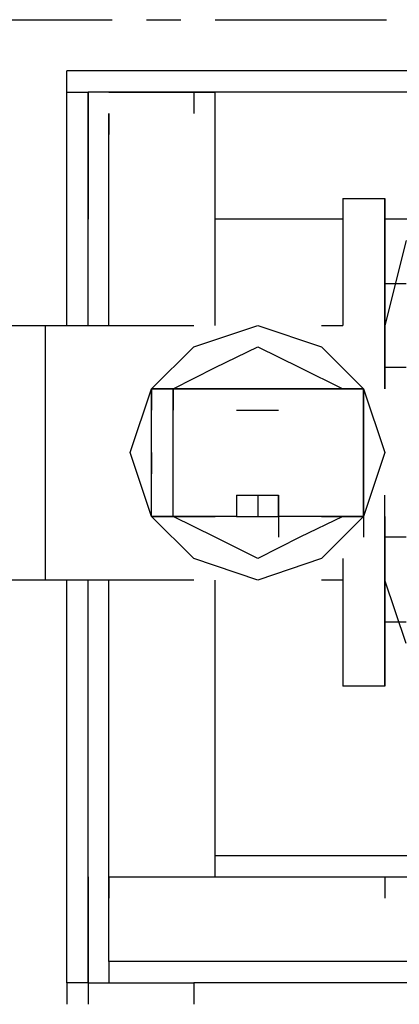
# Model space of a CAD drawing. Header units: inches. Extents: x -52 to 2304, y -1039 to 838.
# Tile 108 of 118: x 1362 to 1369, y 426 to 444. Entities that reach past the tile are written whole.
import ezdxf

# ---------------------------------------------------------------- set-up
doc = ezdxf.new("R2010")
doc.units = ezdxf.units.IN
doc.header["$MEASUREMENT"] = 0
doc.linetypes.add('CENTER', pattern=[5.08, 3.175, -0.635, 0.635, -0.635])
doc.layers.add('CENTERLINE', color=6, linetype='CENTER')
doc.layers.add('DRYER-TRAIN', color=7, linetype='Continuous')

msp = doc.modelspace()

# ---------------------------------------------------------------- linework, layer by layer
at = {"layer": 'CENTERLINE'}
msp.add_line((360, 444), (1490.628, 444), dxfattribs=at)
at = {"layer": 'DRYER-TRAIN'}
for p, q in [((1404.348, 443.052), (1363.092, 443.052)), ((1363.092, 442.656), (1363.092, 443.052)), ((1404.348, 443.052), (1363.092, 443.052)), ((1363.092, 438.336), (1363.092, 442.656)), ((1363.092, 442.656), (1363.488, 442.656)), ((1363.488, 442.656), (1363.488, 442.26)), ((1365.444, 442.656), (1363.488, 442.656)), ((1363.488, 442.656), (1363.488, 440.688)), ((1363.488, 438.336), (1363.488, 442.656)), ((1363.872, 442.656), (1365.444, 442.656)), ((1365.444, 442.656), (1365.84, 442.656)), ((1404.348, 442.656), (1365.444, 442.656)), ((1365.444, 442.656), (1365.444, 442.26)), ((1365.444, 442.656), (1365.444, 442.26)), ((1365.84, 438.336), (1365.84, 442.656)), ((1395.696, 442.656), (1365.84, 442.656)), ((1363.872, 442.26), (1363.872, 441.876)), ((1363.872, 440.688), (1363.872, 442.26)), ((1363.488, 438.336), (1363.488, 440.688)), ((1363.488, 438.336), (1363.488, 440.688)), ((1363.488, 440.688), (1363.488, 440.304)), ((1363.872, 438.336), (1363.872, 440.688)), ((1368.204, 440.688), (1368.204, 438.336)), ((1368.204, 440.688), (1368.984, 440.688)), ((1368.984, 440.688), (1368.984, 439.116)), ((1368.984, 440.304), (1368.984, 440.688)), ((1365.84, 438.336), (1365.84, 440.304)), ((1368.204, 440.304), (1365.84, 440.304)), ((1382.736, 440.304), (1368.984, 440.304)), ((1368.984, 439.908), (1368.984, 440.304)), ((1368.984, 439.512), (1368.984, 439.908)), ((1368.984, 439.908), (1368.984, 439.116)), ((1368.984, 439.116), (1368.984, 439.908)), ((1369.38, 439.908), (1368.984, 438.336)), ((1368.984, 439.116), (1368.984, 439.512)), ((1368.984, 439.116), (1368.984, 438.732)), ((1368.984, 439.116), (1369.38, 439.116)), ((1368.984, 438.732), (1368.984, 439.116)), ((1368.984, 437.556), (1368.984, 439.116)), ((1368.984, 439.116), (1368.984, 437.16)), ((1368.984, 437.16), (1368.984, 439.116)), ((1368.984, 438.336), (1368.984, 438.732)), ((1360.728, 438.336), (1362.696, 438.336)), ((1362.696, 438.336), (1365.444, 438.336)), ((1362.696, 437.94), (1362.696, 438.336)), ((1362.696, 437.94), (1362.696, 438.336)), ((1365.444, 437.94), (1366.632, 438.336)), ((1366.632, 438.336), (1367.808, 437.94)), ((1366.632, 438.336), (1367.808, 437.94)), ((1367.808, 438.336), (1368.204, 438.336)), ((1368.984, 437.94), (1368.984, 438.336)), ((1368.984, 437.556), (1368.984, 438.336)), ((1362.696, 437.556), (1362.696, 437.94)), ((1362.696, 437.556), (1362.696, 437.94)), ((1364.664, 437.16), (1365.444, 437.94)), ((1365.84, 437.556), (1366.632, 437.94)), ((1366.632, 437.94), (1367.412, 437.556)), ((1367.808, 437.94), (1368.588, 437.16)), ((1367.808, 437.94), (1368.588, 437.16)), ((1368.984, 437.556), (1368.984, 437.94)), ((1368.984, 437.556), (1368.984, 437.94)), ((1362.696, 437.16), (1362.696, 437.556)), ((1362.696, 437.16), (1362.696, 437.556)), ((1365.06, 437.16), (1365.84, 437.556)), ((1367.412, 437.556), (1368.204, 437.16)), ((1368.984, 437.556), (1368.984, 437.16)), ((1369.38, 437.556), (1368.984, 437.556)), ((1368.984, 437.16), (1368.984, 437.556)), ((1368.984, 437.556), (1368.984, 437.16)), ((1362.696, 436.764), (1362.696, 437.16)), ((1362.696, 436.764), (1362.696, 437.16)), ((1364.268, 435.984), (1364.664, 437.16)), ((1364.664, 437.16), (1364.664, 436.764)), ((1364.664, 434.796), (1364.664, 437.16)), ((1364.664, 437.16), (1365.06, 437.16)), ((1364.664, 437.16), (1365.06, 437.16)), ((1365.06, 437.16), (1364.664, 437.16)), ((1364.664, 437.16), (1364.664, 436.764)), ((1364.664, 437.16), (1365.06, 437.16)), ((1365.06, 437.16), (1365.06, 436.764)), ((1365.06, 437.16), (1365.06, 436.764)), ((1365.06, 434.796), (1365.06, 437.16)), ((1365.06, 437.16), (1368.588, 437.16)), ((1365.06, 437.16), (1368.588, 437.16)), ((1368.588, 437.16), (1365.06, 437.16)), ((1365.06, 437.16), (1365.06, 436.764)), ((1366.236, 437.16), (1366.632, 437.16)), ((1366.632, 437.16), (1367.016, 437.16)), ((1368.588, 437.16), (1368.588, 436.764)), ((1368.588, 437.16), (1368.588, 436.764)), ((1368.588, 437.16), (1368.588, 436.764)), ((1368.588, 437.16), (1368.984, 435.984)), ((1368.588, 437.16), (1368.984, 435.984)), ((1368.588, 437.16), (1368.588, 434.796)), ((1368.588, 434.796), (1368.588, 437.16)), ((1368.588, 437.16), (1368.588, 436.764)), ((1368.588, 436.368), (1368.588, 437.16)), ((1368.588, 437.16), (1368.588, 436.764)), ((1362.696, 436.368), (1362.696, 436.764)), ((1362.696, 436.368), (1362.696, 436.764)), ((1364.664, 436.368), (1364.664, 436.764)), ((1366.236, 436.764), (1366.632, 436.764)), ((1366.632, 436.764), (1367.016, 436.764)), ((1368.588, 436.764), (1368.588, 435.984)), ((1368.588, 435.588), (1368.588, 436.764)), ((1368.588, 436.764), (1368.588, 436.368)), ((1362.696, 435.984), (1362.696, 436.368)), ((1362.696, 435.984), (1362.696, 436.368)), ((1364.664, 435.984), (1364.664, 436.368)), ((1362.696, 435.588), (1362.696, 435.984)), ((1362.696, 435.588), (1362.696, 435.984)), ((1364.664, 434.796), (1364.268, 435.984)), ((1364.664, 435.588), (1364.664, 435.984)), ((1364.664, 435.984), (1364.664, 435.588)), ((1368.588, 435.984), (1368.588, 435.192)), ((1368.984, 435.984), (1368.588, 434.796)), ((1368.984, 435.984), (1368.588, 434.796)), ((1368.588, 435.984), (1368.588, 434.796)), ((1362.696, 435.192), (1362.696, 435.588)), ((1362.696, 435.192), (1362.696, 435.588)), ((1364.664, 435.192), (1364.664, 435.588)), ((1362.696, 434.796), (1362.696, 435.192)), ((1362.696, 434.796), (1362.696, 435.192)), ((1366.236, 435.192), (1366.236, 434.796)), ((1366.236, 435.192), (1366.632, 435.192)), ((1366.632, 435.192), (1366.632, 434.796)), ((1366.632, 435.192), (1367.016, 435.192)), ((1367.016, 435.192), (1367.016, 434.796)), ((1367.016, 434.796), (1367.016, 435.192)), ((1367.016, 435.192), (1367.016, 434.796)), ((1368.984, 434.412), (1368.984, 435.192)), ((1362.696, 434.412), (1362.696, 434.796)), ((1362.696, 434.412), (1362.696, 434.796)), ((1365.444, 434.016), (1364.664, 434.796)), ((1365.06, 434.796), (1364.664, 434.796)), ((1364.664, 434.796), (1365.84, 434.796)), ((1365.84, 434.412), (1365.06, 434.796)), ((1366.236, 434.796), (1365.06, 434.796)), ((1366.236, 434.796), (1366.632, 434.796)), ((1366.632, 434.796), (1367.016, 434.796)), ((1367.016, 434.796), (1367.016, 434.412)), ((1368.588, 434.796), (1367.016, 434.796)), ((1368.204, 434.796), (1367.412, 434.412)), ((1368.588, 434.796), (1367.808, 434.016)), ((1368.588, 434.796), (1367.808, 434.016)), ((1367.808, 434.796), (1368.588, 434.796)), ((1368.588, 434.796), (1368.588, 434.412)), ((1368.588, 434.796), (1368.588, 434.412)), ((1368.984, 434.412), (1368.984, 434.796)), ((1368.984, 434.412), (1368.984, 434.796)), ((1368.984, 434.796), (1368.984, 432.84)), ((1368.984, 434.796), (1368.984, 432.84)), ((1368.984, 432.84), (1368.984, 434.796)), ((1362.696, 434.016), (1362.696, 434.412)), ((1362.696, 434.016), (1362.696, 434.412)), ((1366.632, 434.016), (1365.84, 434.412)), ((1367.412, 434.412), (1366.632, 434.016)), ((1368.984, 434.412), (1368.984, 434.016)), ((1368.984, 434.016), (1368.984, 434.412)), ((1369.38, 434.412), (1368.984, 434.412)), ((1368.984, 434.412), (1368.984, 434.016)), ((1368.984, 433.62), (1368.984, 434.412)), ((1362.696, 433.62), (1362.696, 434.016)), ((1362.696, 433.62), (1362.696, 434.016)), ((1366.632, 433.62), (1365.444, 434.016)), ((1367.808, 434.016), (1366.632, 433.62)), ((1367.808, 434.016), (1366.632, 433.62)), ((1368.204, 434.016), (1368.204, 431.652)), ((1368.984, 433.62), (1368.984, 434.016)), ((1362.696, 433.62), (1360.728, 433.62)), ((1365.444, 433.62), (1362.696, 433.62)), ((1363.092, 426.156), (1363.092, 433.62)), ((1363.488, 428.124), (1363.488, 433.62)), ((1363.488, 428.124), (1363.488, 433.62)), ((1363.488, 426.156), (1363.488, 433.62)), ((1363.872, 428.124), (1363.872, 433.62)), ((1365.84, 428.508), (1365.84, 433.62)), ((1365.84, 428.124), (1365.84, 433.62)), ((1368.204, 433.62), (1367.808, 433.62)), ((1368.984, 433.224), (1368.984, 433.62)), ((1369.38, 432.444), (1368.984, 433.62)), ((1368.984, 432.84), (1368.984, 433.224)), ((1368.984, 432.84), (1368.984, 432.444)), ((1369.38, 432.84), (1368.984, 432.84)), ((1368.984, 432.84), (1368.984, 432.444)), ((1368.984, 432.444), (1368.984, 432.84)), ((1368.984, 432.444), (1368.984, 432.84)), ((1368.984, 432.84), (1368.984, 432.444)), ((1368.984, 432.444), (1368.984, 432.048)), ((1368.984, 432.048), (1368.984, 432.444)), ((1368.984, 432.048), (1368.984, 431.652)), ((1368.984, 431.652), (1368.984, 432.048)), ((1368.984, 431.652), (1368.204, 431.652)), ((1369.776, 428.508), (1365.84, 428.508)), ((1363.488, 428.124), (1363.488, 426.156)), ((1363.488, 428.124), (1363.488, 427.728)), ((1363.872, 428.124), (1395.696, 428.124)), ((1363.872, 426.552), (1363.872, 428.124)), ((1363.872, 428.124), (1363.872, 427.728)), ((1368.984, 428.124), (1368.984, 427.728)), ((1365.444, 426.552), (1363.872, 426.552)), ((1363.872, 426.552), (1363.872, 426.156)), ((1394.124, 426.552), (1365.444, 426.552)), ((1363.092, 426.156), (1363.092, 425.76)), ((1363.488, 426.156), (1363.092, 426.156)), ((1363.488, 426.156), (1363.488, 425.76)), ((1363.488, 426.156), (1365.444, 426.156)), ((1394.124, 426.156), (1365.444, 426.156)), ((1365.444, 426.156), (1365.444, 425.76))]:
    msp.add_line(p, q, dxfattribs=at)

doc.saveas('drawing.dxf')
